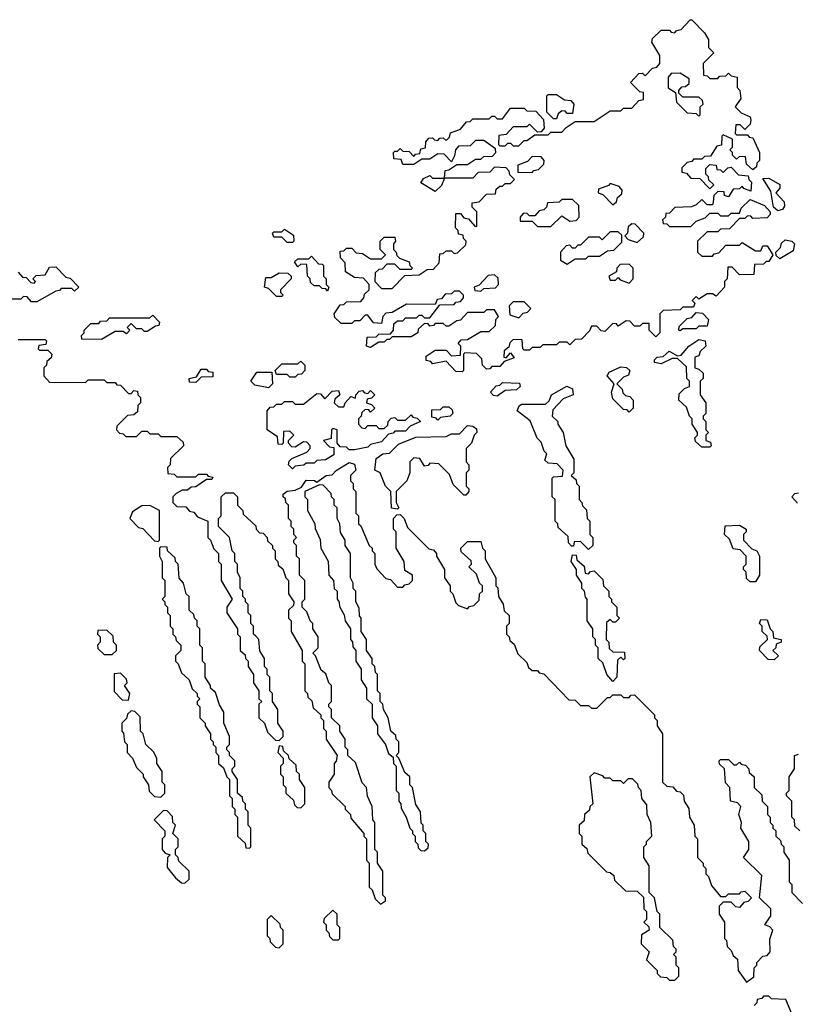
# Model space of a CAD drawing. Extents: x 2708302 to 2968450, y 494490 to 722710.
# Tile 159 of 256: x 2831421 to 2834307, y 669410 to 673068. Entities that reach past the tile are written whole.
import ezdxf

# ---------------------------------------------------------------- set-up
doc = ezdxf.new("R2010")
doc.units = 0

msp = doc.modelspace()

# ---------------------------------------------------------------- linework, layer by layer
at = {"layer": '0CON20XD'}
for points in [[(2833065, 671760), (2833041.7, 671761.7), (2833005, 671800), (2832955, 671790), (2832948.3, 671798.3), (2832931.7, 671801.7), (2832931.7, 671818.3), (2832965, 671840), (2833005, 671840), (2833025, 671820), (2833058.3, 671821.7), (2833060, 671855), (2833050, 671865), (2833061.7, 671878.3), (2833085, 671880), (2833135, 671910), (2833165, 671910), (2833188.3, 671931.7), (2833190, 671955), (2833200, 671965), (2833185, 671990), (2833155, 671990), (2833145, 671980), (2833085, 671980), (2833058.3, 671951.7), (2833045, 671950), (2833015, 671930), (2833005, 671930), (2832995, 671940), (2832965, 671940), (2832958.3, 671931.7), (2832945, 671930), (2832938.3, 671938.3), (2832925, 671940), (2832901.7, 671918.3), (2832900, 671905), (2832875, 671890), (2832805, 671890), (2832795, 671880), (2832785, 671880), (2832775, 671870), (2832755, 671870), (2832725, 671850), (2832710, 671855), (2832711.7, 671888.3), (2832745, 671890), (2832755, 671900), (2832798.3, 671901.7), (2832810, 671915), (2832811.7, 671938.3), (2832825, 671950), (2832845, 671950), (2832855, 671960), (2832895, 671960), (2832905, 671970), (2832915, 671970), (2832925, 671960), (2832945, 671960), (2832981.7, 672008.3), (2833035, 672010), (2833041.7, 672018.3), (2833058.3, 672021.7), (2833070, 672035), (2833070, 672045), (2833055, 672060), (2833035, 672060), (2833025, 672050), (2833001.7, 672048.3), (2832988.3, 672031.7), (2832971.7, 672028.3), (2832965, 672010), (2832858.3, 672011.7), (2832805, 671980), (2832781.7, 671978.3), (2832770, 671965), (2832765, 671940), (2832735, 671942.5), (2832715, 671970), (2832705, 671970), (2832685, 671950), (2832665, 671950), (2832655, 671940), (2832615, 671940), (2832591.7, 671961.7), (2832590, 671975), (2832611.7, 672008.3), (2832625, 672010), (2832635, 672020), (2832688.3, 672021.7), (2832700, 672035), (2832701.7, 672048.3), (2832720, 672065), (2832720, 672085), (2832698.3, 672108.3), (2832665, 672110), (2832631.7, 672131.7), (2832630, 672165), (2832613, 672183), (2832611.7, 672208.3), (2832625, 672210), (2832635, 672220), (2832655, 672220), (2832671.7, 672201.7), (2832695, 672200), (2832725, 672180), (2832765, 672180), (2832780, 672195), (2832760, 672215), (2832760, 672245), (2832775, 672260), (2832815, 672260), (2832817.5, 672245), (2832810, 672235), (2832810, 672215), (2832820, 672205), (2832821.7, 672191.7), (2832831.7, 672181.7), (2832868.3, 672168.3), (2832870, 672155), (2832880, 672145), (2832875, 672140), (2832835, 672140), (2832815, 672160), (2832785, 672160), (2832768.3, 672141.7), (2832755, 672140), (2832741.7, 672128.3), (2832740, 672095), (2832765, 672070), (2832805, 672070), (2832851.7, 672118.3), (2832905, 672120), (2832935, 672140), (2832958.3, 672141.7), (2832980, 672165), (2832981.7, 672198.3), (2832995, 672200), (2833005, 672210), (2833025, 672210), (2833035, 672200), (2833048.3, 672201.7), (2833078.3, 672231.7), (2833080, 672245), (2833070, 672255), (2833068.3, 672268.3), (2833051.7, 672271.7), (2833050, 672285), (2833040, 672295), (2833041.7, 672348.3), (2833058.3, 672348.3), (2833071.7, 672331.7), (2833088.3, 672328.3), (2833111.7, 672301.7), (2833120, 672300), (2833120, 672355), (2833101.7, 672371.7), (2833101.7, 672388.3), (2833128.3, 672391.7), (2833155, 672420), (2833188.3, 672421.7), (2833191.7, 672438.3), (2833205, 672450), (2833215, 672450), (2833225, 672460), (2833245, 672460), (2833260, 672475), (2833241.7, 672491.7), (2833240, 672505), (2833228.3, 672518.3), (2833185, 672520), (2833168.3, 672501.7), (2833125, 672500), (2833105, 672480), (2833000, 672480), (2832988.3, 672451.7), (2832965, 672430), (2832911.7, 672461.7), (2832921.7, 672478.3), (2832945, 672490), (2832955, 672480), (2833000, 672480), (2833001.7, 672508.3), (2833015, 672510), (2833045, 672530), (2833085, 672530), (2833115, 672550), (2833135, 672550), (2833145, 672560), (2833178.3, 672561.7), (2833190, 672575), (2833188.3, 672588.3), (2833145, 672620), (2833115, 672620), (2833095, 672600), (2833051.7, 672598.3), (2833040, 672585), (2833037, 672563), (2833025, 672540), (2832998.3, 672568.3), (2832975, 672570), (2832945, 672550), (2832915, 672550), (2832885, 672530), (2832845, 672530), (2832838.3, 672548.3), (2832811.7, 672551.7), (2832810, 672575), (2832815, 672580), (2832825, 672580), (2832835, 672590), (2832845, 672580), (2832868.3, 672578.3), (2832885, 672560), (2832891.7, 672568.3), (2832908.3, 672571.7), (2832911.7, 672588.3), (2832928.3, 672591.7), (2832930, 672615), (2832941.7, 672628.3), (2832955, 672630), (2832961.7, 672621.7), (2832975, 672620), (2832981.7, 672628.3), (2832995, 672630), (2833005, 672620), (2833018.3, 672631.7), (2833021.7, 672648.3), (2833058.3, 672661.7), (2833081.7, 672688.3), (2833095, 672690), (2833105, 672700), (2833165, 672700), (2833175, 672710), (2833185, 672710), (2833195, 672700), (2833215, 672700), (2833245, 672740), (2833295, 672740), (2833305, 672730), (2833338.3, 672728.3), (2833367.5, 672697.5), (2833370, 672665), (2833358.3, 672651.7), (2833345, 672650), (2833315, 672680), (2833305, 672670), (2833255, 672670), (2833228.3, 672641.7), (2833201.7, 672638.3), (2833200, 672605), (2833205, 672600), (2833225, 672600), (2833235, 672610), (2833245, 672610), (2833255, 672600), (2833275, 672600), (2833295, 672620), (2833305, 672620), (2833335, 672640), (2833385, 672640), (2833395, 672650), (2833435, 672650), (2833451.7, 672668.3), (2833485, 672690), (2833555, 672690), (2833615, 672730), (2833655, 672730), (2833665, 672740), (2833695, 672740), (2833721.7, 672768.3), (2833738.3, 672771.7), (2833738.3, 672798.3), (2833725, 672800), (2833690, 672835), (2833721.7, 672868.3), (2833735, 672870), (2833745, 672860), (2833771.7, 672888.3), (2833788.3, 672891.7), (2833800, 672905), (2833800, 672935), (2833770, 672985), (2833771.7, 672998.3), (2833805, 673030), (2833835, 673030), (2833841.7, 673021.7), (2833855, 673020), (2833861.7, 673028.3), (2833878.3, 673031.7), (2833911.7, 673068.3), (2833918.3, 673068.3), (2833965, 673020), (2833980, 672995), (2833980, 672965), (2834000, 672945), (2833960, 672905), (2833961.7, 672861.7), (2833975, 672860), (2833985, 672850), (2834015, 672850), (2834021.7, 672858.3), (2834045, 672860), (2834055, 672870), (2834065, 672860), (2834087.5, 672855), (2834087, 672817), (2834096.7, 672805), (2834100, 672775), (2834080, 672745), (2834101.7, 672721.7), (2834135, 672707.5), (2834137.5, 672695), (2834135, 672680), (2834115, 672660), (2834098.3, 672678.3), (2834081.7, 672678.3), (2834080, 672645), (2834085, 672640), (2834125, 672640), (2834131.7, 672631.7), (2834145, 672630), (2834170, 672575), (2834170, 672545), (2834160, 672535), (2834158.3, 672521.7), (2834145, 672510), (2834121.7, 672531.7), (2834118.3, 672558.3), (2834095, 672560), (2834085, 672550), (2834070, 672565), (2834070, 672575), (2834060, 672585), (2834070, 672595), (2834070, 672625), (2834035, 672640), (2834030, 672635), (2834028.3, 672601.7), (2834011.7, 672598.3), (2833988.3, 672561.7), (2833965, 672560), (2833955, 672550), (2833925, 672550), (2833918.3, 672541.7), (2833901.7, 672538.3), (2833881.7, 672518.3), (2833881.7, 672501.7), (2833898.3, 672498.3), (2833915, 672480), (2833948.3, 672478.3), (2833985, 672440), (2834000, 672455), (2833981.7, 672471.7), (2833980, 672485), (2833970, 672495), (2833970, 672515), (2833985, 672530), (2834008.3, 672528.3), (2834011.7, 672511.7), (2834025, 672510), (2834035, 672500), (2834051.7, 672518.3), (2834065, 672520), (2834091.7, 672491.7), (2834128.3, 672488.3), (2834130, 672475), (2834140, 672465), (2834138.3, 672431.7), (2834111.7, 672441.7), (2834105, 672450), (2834095, 672440), (2834071.7, 672438.3), (2834055, 672410), (2834040, 672415), (2834038.3, 672428.3), (2834015, 672430), (2834000, 672415), (2833998.3, 672391.7)], [(2833945, 672710), (2833950, 672715), (2833950, 672745), (2833960, 672755), (2833958.3, 672768.3), (2833945, 672780), (2833885, 672780), (2833870, 672795), (2833870, 672805), (2833881.7, 672818.3), (2833895, 672820), (2833908.3, 672831.7), (2833908.3, 672848.3), (2833875, 672870), (2833841.7, 672868.3), (2833830, 672855), (2833830, 672815), (2833858.3, 672798.3), (2833861.7, 672761.7), (2833901.7, 672721.7), (2833935, 672720), (2833945, 672710)], [(2833415, 672700), (2833405, 672700), (2833380, 672725), (2833380, 672785), (2833385, 672790), (2833415, 672790), (2833445, 672770), (2833468.3, 672768.3), (2833480, 672755), (2833475, 672720), (2833455, 672720), (2833448.3, 672728.3), (2833435, 672730), (2833421.7, 672718.3), (2833415, 672700)], [(2833325, 672500), (2833331.7, 672508.3), (2833348.3, 672511.7), (2833368.3, 672531.7), (2833370, 672545), (2833358.3, 672558.3), (2833325, 672560), (2833308.3, 672541.7), (2833271.7, 672528.3), (2833271.7, 672501.7), (2833325, 672500)], [(2834238.3, 672358.3), (2834221.7, 672371.7), (2834211.7, 672431.7), (2834181.7, 672478.3), (2834205, 672480), (2834245.8, 672455.8), (2834245, 672442.5), (2834230, 672425), (2834261.7, 672391.7), (2834263.3, 672375), (2834255, 672362.5), (2834238.3, 672358.3)], [(2833625, 672380), (2833638.3, 672391.7), (2833641.7, 672408.3), (2833658.3, 672421.7), (2833660, 672435), (2833648.3, 672448.3), (2833615, 672460), (2833608.3, 672451.7), (2833571.7, 672438.3), (2833570, 672425), (2833588.3, 672418.3), (2833625, 672380)], [(2833998.3, 672391.7), (2833995, 672380), (2833975, 672380), (2833955, 672400), (2833935, 672380), (2833917, 672373), (2833855, 672370), (2833835, 672350), (2833821.7, 672348.3), (2833820, 672335), (2833810, 672325), (2833811.7, 672311.7), (2833825, 672310), (2833835, 672300), (2833915, 672300), (2833935, 672320), (2833968.3, 672331.7), (2833985, 672350), (2834015, 672350), (2834025, 672340), (2834055, 672340), (2834065, 672350), (2834095, 672350), (2834101.7, 672368.3), (2834135, 672400), (2834188.3, 672378.3), (2834210, 672355), (2834210, 672345), (2834198.3, 672331.7), (2834145, 672330), (2834138.3, 672338.3), (2834125, 672340), (2834115, 672330), (2834095, 672330), (2834058.3, 672291.7), (2834025, 672290), (2834015, 672280), (2833975, 672280), (2833940, 672245), (2833940, 672205), (2833955, 672190), (2833995, 672190), (2834001.7, 672198.3), (2834018.3, 672201.7), (2834045, 672230), (2834095, 672230), (2834105, 672240), (2834155, 672210), (2834175, 672210), (2834181.7, 672228.3), (2834198.3, 672228.3), (2834220, 672195), (2834205, 672170), (2834195, 672170), (2834185, 672160), (2834151.7, 672158.3), (2834148.3, 672121.7), (2834095, 672120), (2834068.3, 672148.3), (2834051.7, 672148.3), (2834050, 672105), (2834040, 672095), (2834040, 672075), (2834008.3, 672041.7), (2833995, 672050), (2833975, 672050), (2833945, 672030), (2833935, 672040), (2833920, 672025), (2833930, 672015), (2833925, 672000), (2833885, 672000), (2833875, 671990), (2833811.7, 671988.3), (2833800, 671975), (2833800, 671905), (2833785, 671890), (2833760, 671915), (2833760, 671940), (2833735, 671940), (2833725, 671930), (2833705, 671930), (2833688.3, 671948.3), (2833675, 671950), (2833645, 671930), (2833638.3, 671938.3), (2833625, 671940), (2833595, 671910), (2833581.7, 671911.7), (2833565, 671930), (2833545, 671930), (2833538.3, 671911.7), (2833508.3, 671881.7), (2833485, 671880), (2833465, 671860), (2833455, 671870), (2833425, 671870), (2833415, 671860), (2833365, 671860), (2833355, 671850), (2833325, 671850), (2833315, 671840), (2833295, 671840), (2833290, 671845), (2833288.3, 671878.3), (2833255, 671880), (2833241.7, 671868.3), (2833238.3, 671851.7), (2833221.7, 671838.3), (2833220, 671815), (2833228.3, 671811.7), (2833245, 671830), (2833258.3, 671811.7), (2833221.7, 671798.3), (2833205, 671780), (2833175, 671780), (2833168.3, 671771.7), (2833155, 671770), (2833140, 671785), (2833138.3, 671808.3), (2833118.3, 671828.3), (2833075, 671830), (2833070, 671825), (2833070, 671765), (2833065, 671760)], [(2833395, 672300), (2833435, 672340), (2833465, 672320), (2833488.3, 672321.7), (2833500, 672335), (2833498.3, 672378.3), (2833475, 672400), (2833435, 672400), (2833425, 672390), (2833381.7, 672388.3), (2833378.3, 672371.7), (2833368.3, 672361.7), (2833351.7, 672358.3), (2833335, 672340), (2833315, 672340), (2833305, 672350), (2833291.7, 672348.3), (2833280, 672335), (2833280, 672320), (2833325, 672320), (2833345, 672300), (2833395, 672300)], [(2833715, 672240), (2833738.3, 672261.7), (2833740, 672275), (2833708.3, 672308.3), (2833695, 672310), (2833681.7, 672298.3), (2833680, 672275), (2833670, 672265), (2833681.7, 672251.7), (2833715, 672240)], [(2832435, 672240), (2832415, 672240), (2832395, 672260), (2832365, 672260), (2832360, 672275), (2832365, 672280), (2832395, 672280), (2832405, 672290), (2832438.3, 672268.3), (2832440, 672245), (2832435, 672240)], [(2833455, 672160), (2833485, 672180), (2833525, 672180), (2833535, 672190), (2833575, 672190), (2833605, 672210), (2833628.3, 672211.7), (2833658.3, 672241.7), (2833658.3, 672268.3), (2833645, 672280), (2833615, 672280), (2833585, 672250), (2833575, 672260), (2833535, 672260), (2833505, 672230), (2833495, 672230), (2833485, 672220), (2833475, 672220), (2833465, 672230), (2833451.7, 672228.3), (2833430, 672205), (2833430, 672175), (2833455, 672160)], [(2834245, 672180), (2834231.7, 672191.7), (2834230, 672205), (2834248.3, 672221.7), (2834251.7, 672238.3), (2834265, 672250), (2834290, 672245), (2834300, 672235), (2834295, 672210), (2834245, 672180)], [(2832565, 672060), (2832558.3, 672068.3), (2832545, 672070), (2832535, 672080), (2832515, 672080), (2832501.7, 672091.7), (2832500, 672105), (2832490, 672115), (2832488.3, 672158.3), (2832465, 672160), (2832455, 672150), (2832441.7, 672168.3), (2832455, 672180), (2832495, 672180), (2832505, 672190), (2832531.7, 672161.7), (2832545, 672160), (2832550, 672155), (2832550, 672115), (2832560, 672105), (2832560, 672085), (2832570, 672075), (2832565, 672060)], [(2831415, 672130), (2831431.7, 672111.7), (2831445, 672110), (2831461.7, 672091.7), (2831475, 672090), (2831480, 672095), (2831470, 672105), (2831481.7, 672118.3), (2831515, 672120), (2831531.7, 672148.3), (2831555, 672150), (2831591.7, 672111.7), (2831608.3, 672108.3), (2831640, 672075), (2831625, 672060), (2831615, 672070), (2831575, 672070), (2831568.3, 672061.7), (2831555, 672060), (2831485, 672020), (2831465, 672020), (2831448.3, 672038.3), (2831435, 672040), (2831425, 672030), (2831375, 672030)], [(2833685, 672090), (2833700, 672105), (2833700, 672145), (2833685, 672160), (2833651.7, 672158.3), (2833640, 672145), (2833638.3, 672131.7), (2833610, 672115), (2833615, 672100), (2833635, 672100), (2833645, 672110), (2833651.7, 672101.7), (2833685, 672090)], [(2832395, 672040), (2832375, 672040), (2832345, 672070), (2832330, 672075), (2832335, 672110), (2832355, 672110), (2832385, 672127.5), (2832417, 672127), (2832430, 672115), (2832430, 672105), (2832390, 672065), (2832390, 672055), (2832400, 672045), (2832395, 672040)], [(2833135, 672060), (2833145, 672070), (2833188.3, 672071.7), (2833200, 672085), (2833198.3, 672108.3), (2833185, 672120), (2833161.7, 672118.3), (2833128.3, 672081.7), (2833110, 672075), (2833111.7, 672061.7), (2833135, 672060)], [(2833275, 671960), (2833291.7, 671978.3), (2833308.3, 671981.7), (2833320, 671995), (2833295, 672020), (2833255, 672020), (2833240, 672005), (2833241.7, 671971.7), (2833275, 671960)], [(2831725, 671880), (2831651.7, 671881.7), (2831650, 671895), (2831660, 671905), (2831660, 671915), (2831685, 671940), (2831715, 671940), (2831721.7, 671948.3), (2831745, 671950), (2831755, 671960), (2831905, 671960), (2831915, 671970), (2831940, 671945), (2831938.3, 671931.7), (2831925, 671930), (2831895, 671910), (2831885, 671910), (2831875, 671920), (2831855, 671920), (2831835, 671940), (2831820, 671925), (2831830, 671915), (2831818.3, 671901.7), (2831805, 671910), (2831775, 671910), (2831725, 671880)], [(2833875, 671912.5), (2833870, 671915), (2833871.7, 671928.3), (2833901.7, 671958.3), (2833918.3, 671961.7), (2833935, 671980), (2833958.3, 671978.3), (2833980, 671955), (2833975, 671930), (2833945, 671930), (2833935, 671920), (2833885, 671920), (2833875, 671912.5)], [(2831415, 671880), (2831515, 671880), (2831520, 671875), (2831518.3, 671861.7), (2831491.7, 671858.3), (2831490, 671845), (2831495, 671840), (2831525, 671840), (2831540, 671825), (2831538.3, 671811.7), (2831521.7, 671798.3), (2831520, 671785), (2831510, 671775), (2831510, 671745), (2831531.7, 671721.7), (2831665, 671720), (2831675, 671730), (2831735, 671730), (2831745, 671720), (2831775, 671720), (2831781.7, 671711.7), (2831795, 671710), (2831825, 671680), (2831835, 671680), (2831845, 671690), (2831858.3, 671688.3), (2831860, 671675), (2831870, 671665), (2831870, 671645), (2831860, 671635), (2831858.3, 671611.7), (2831845, 671600), (2831821.7, 671598.3), (2831781.7, 671558.3), (2831780, 671545), (2831791.7, 671531.7), (2831805, 671530), (2831815, 671520), (2831855, 671520), (2831875, 671540), (2831895, 671540), (2831905, 671530), (2831935, 671530), (2831945, 671520), (2832005, 671520), (2832028.3, 671498.3), (2832030, 671485), (2831981.7, 671438.3), (2831980, 671415), (2831970, 671405), (2831971.7, 671381.7), (2831995, 671380), (2832005, 671370), (2832075, 671370), (2832085, 671380), (2832115, 671380), (2832121.7, 671371.7), (2832138.3, 671368.3), (2832135, 671360), (2832115, 671360), (2832075, 671332.5), (2832058.3, 671331.7), (2832045, 671320), (2832025, 671320), (2832001.7, 671308.3), (2831990, 671295), (2831990, 671275), (2832005, 671260), (2832038.3, 671258.3), (2832051.7, 671241.7), (2832068.3, 671238.3), (2832081.7, 671221.7), (2832120, 671205), (2832120, 671145), (2832130, 671135), (2832141.7, 671101.7), (2832160, 671085), (2832160, 671055), (2832170, 671045), (2832170, 670985), (2832210, 670915), (2832190, 670885), (2832190, 670865), (2832230, 670805), (2832230, 670785), (2832240, 670775), (2832240, 670725), (2832258.3, 670708.3), (2832260, 670695), (2832270, 670685), (2832270, 670665), (2832290, 670635), (2832290, 670605), (2832310, 670575), (2832310, 670545), (2832320, 670535), (2832310, 670525), (2832310, 670475), (2832330, 670455), (2832341.7, 670421.7), (2832371.7, 670391.7), (2832385, 670390), (2832400, 670405), (2832400, 670425), (2832380, 670455), (2832380, 670505), (2832360, 670535), (2832360, 670565), (2832350, 670575), (2832350, 670625), (2832340, 670635), (2832340, 670655), (2832330, 670665), (2832330, 670695), (2832313, 670723), (2832310, 670765), (2832298.3, 670778.3), (2832290, 670785), (2832290, 670815), (2832280, 670825), (2832280, 670855), (2832270, 670865), (2832270, 670895), (2832260, 670905), (2832260, 670915), (2832250, 670925), (2832250, 670945), (2832240, 670955), (2832240, 670995), (2832230, 671015), (2832230, 671045), (2832220, 671055), (2832220, 671085), (2832210, 671095), (2832200, 671145), (2832160, 671185), (2832160, 671215), (2832170, 671225), (2832170, 671295), (2832185, 671310), (2832215, 671310), (2832230, 671295), (2832230, 671265), (2832250, 671245), (2832251.7, 671231.7), (2832298.3, 671188.3), (2832300, 671175), (2832311.7, 671161.7), (2832325, 671160), (2832340, 671145), (2832341.7, 671131.7), (2832360, 671115), (2832360, 671105), (2832370, 671095), (2832370, 671065), (2832380, 671055), (2832381.7, 671041.7), (2832398.3, 671028.3), (2832410, 670995), (2832420, 670985), (2832420, 670935), (2832440, 670905), (2832438.3, 670891.7), (2832420, 670875), (2832420, 670845), (2832430, 670835), (2832430, 670795), (2832470, 670725), (2832470, 670685), (2832480, 670675), (2832480, 670575), (2832490, 670565), (2832491.7, 670551.7), (2832507, 670537), (2832511.7, 670511.7), (2832540, 670485), (2832540, 670475), (2832550, 670465), (2832550, 670435), (2832560, 670425), (2832560, 670395), (2832600, 670335), (2832597, 670313), (2832590, 670305), (2832590, 670265), (2832570, 670235), (2832570, 670215), (2832580, 670205), (2832581.7, 670191.7), (2832630, 670145), (2832630, 670135), (2832650, 670115), (2832651.7, 670101.7), (2832700, 670045), (2832700, 670035), (2832710, 670025), (2832710, 669945), (2832720, 669935), (2832720, 669845), (2832730, 669835), (2832741.7, 669801.7), (2832761.7, 669781.7), (2832780, 669795), (2832780, 669805), (2832770, 669815), (2832770, 669905), (2832750, 669935), (2832750, 669975), (2832740, 669985), (2832740, 670085), (2832732.5, 670095), (2832730, 670145), (2832713, 670183), (2832710, 670215), (2832693, 670233), (2832668.3, 670308.3), (2832640, 670335), (2832640, 670355), (2832630, 670365), (2832630, 670395), (2832610, 670425), (2832610, 670445), (2832580, 670475), (2832580, 670505), (2832570, 670515), (2832570, 670525), (2832580, 670535), (2832580, 670595), (2832570, 670605), (2832558.3, 670638.3), (2832541.7, 670651.7), (2832520, 670705), (2832510, 670715), (2832530, 670735), (2832530, 670775), (2832510, 670805), (2832510, 670825), (2832500, 670835), (2832488.3, 670868.3), (2832470, 670885), (2832470, 670905), (2832480, 670915), (2832480, 670985), (2832460, 671005), (2832460, 671065), (2832450, 671075), (2832450, 671115), (2832440, 671125), (2832440, 671135), (2832450, 671145), (2832440, 671155), (2832440, 671175), (2832430, 671185), (2832430, 671205), (2832420, 671215), (2832420, 671265), (2832410, 671275), (2832408.3, 671288.3)], [(2833985, 671480), (2833955, 671480), (2833931.7, 671501.7), (2833930, 671515), (2833940, 671525), (2833940, 671535), (2833920, 671565), (2833920, 671585), (2833910, 671595), (2833898.3, 671628.3), (2833870, 671655), (2833871.7, 671678.3), (2833891.7, 671698.3), (2833910, 671705), (2833910, 671725), (2833900, 671735), (2833898.3, 671778.3), (2833865, 671810), (2833845, 671810), (2833805, 671790), (2833780, 671795), (2833780, 671805), (2833790, 671815), (2833812.5, 671817.5), (2833833.6, 671836.4), (2833865, 671820), (2833878.3, 671821.7), (2833907.5, 671855), (2833945, 671880), (2833967.5, 671875), (2833970, 671855), (2833950, 671835), (2833945, 671820), (2833930, 671815), (2833930, 671775), (2833945, 671770), (2833960, 671755), (2833960, 671735), (2833950, 671725), (2833950, 671675), (2833970, 671645), (2833970, 671605), (2833960, 671595), (2833960, 671585), (2833970, 671575), (2833970, 671545), (2833980, 671535), (2833970, 671525), (2833970, 671505), (2833988.3, 671498.3), (2833990, 671485), (2833985, 671480)], [(2832445, 671740), (2832425, 671740), (2832415, 671750), (2832375, 671750), (2832370, 671765), (2832395, 671790), (2832455, 671790), (2832465, 671800), (2832480, 671785), (2832480, 671765), (2832468.3, 671751.7), (2832455, 671750), (2832445, 671740)], [(2832075, 671720), (2832051.7, 671721.7), (2832050, 671735), (2832078.3, 671741.7), (2832095, 671770), (2832115, 671770), (2832121.7, 671761.7), (2832138.3, 671758.3), (2832138.3, 671741.7), (2832095, 671740), (2832075, 671720)], [(2832345, 671700), (2832295, 671710), (2832280, 671725), (2832301.7, 671758.3), (2832358.3, 671758.3), (2832360, 671715), (2832345, 671700)], [(2833685, 671610), (2833678.3, 671618.3), (2833665, 671620), (2833625, 671660), (2833620, 671685), (2833630, 671715), (2833603.3, 671745), (2833611.2, 671758.8), (2833655, 671778.8), (2833675.6, 671775.6), (2833687.5, 671765), (2833683, 671747), (2833665, 671740), (2833640, 671715), (2833660, 671695), (2833661.7, 671681.7), (2833671.7, 671671.7), (2833688.3, 671668.3), (2833700, 671655), (2833700, 671625), (2833685, 671610)], [(2833195, 671670), (2833181.7, 671671.7), (2833170, 671685), (2833191.7, 671708.3), (2833205, 671710), (2833215, 671720), (2833278.3, 671718.3), (2833280, 671705), (2833267, 671693), (2833225, 671690), (2833195, 671670)], [(2832435, 671400), (2832420, 671415), (2832421.7, 671428.3), (2832431.7, 671438.3), (2832488.3, 671461.7), (2832500, 671475), (2832500, 671485), (2832488.3, 671498.3), (2832475, 671500), (2832445, 671480), (2832431.7, 671481.7), (2832420, 671495), (2832420, 671505), (2832440, 671525), (2832425, 671540), (2832401.7, 671538.3), (2832400, 671495), (2832395, 671490), (2832381.7, 671491.7), (2832378.3, 671518.3), (2832340, 671545), (2832340, 671615), (2832351.7, 671628.3), (2832365, 671630), (2832375, 671640), (2832395, 671640), (2832405, 671650), (2832435, 671650), (2832445, 671640), (2832475, 671640), (2832525, 671680), (2832538.3, 671678.3), (2832555, 671660), (2832581.7, 671688.3), (2832605, 671690), (2832610, 671675), (2832591.7, 671658.3), (2832590, 671645), (2832605, 671630), (2832625, 671630), (2832630, 671645), (2832651.7, 671668.3), (2832668.3, 671661.7), (2832670, 671675), (2832681.7, 671688.3), (2832695, 671690), (2832701.7, 671681.7), (2832715, 671680), (2832725, 671690), (2832740, 671675), (2832728.3, 671661.7), (2832711.7, 671658.3), (2832710, 671645), (2832728.3, 671638.3), (2832740, 671625), (2832725, 671610), (2832718.3, 671618.3), (2832705, 671620), (2832691.7, 671608.3), (2832690, 671595), (2832680, 671585), (2832680, 671565), (2832691.7, 671551.7), (2832705, 671550), (2832715, 671560), (2832745, 671560), (2832755, 671550), (2832775, 671550), (2832788.3, 671561.7), (2832790, 671575), (2832801.7, 671588.3), (2832815, 671590), (2832825, 671580), (2832855, 671580), (2832875, 671600), (2832881.7, 671591.7), (2832898.3, 671588.3), (2832910, 671575), (2832871.7, 671558.3), (2832855, 671540), (2832815, 671540), (2832808.3, 671531.7), (2832791.7, 671528.3), (2832765, 671500), (2832725, 671490), (2832715, 671480), (2832665, 671470), (2832645, 671470), (2832635, 671480), (2832611.7, 671481.7), (2832600, 671495), (2832600, 671545), (2832585, 671550), (2832580, 671545), (2832578.3, 671511.7), (2832550, 671505), (2832571.7, 671481.7), (2832588.3, 671478.3), (2832588.3, 671451.7), (2832557, 671433), (2832525, 671430), (2832515, 671420), (2832485, 671420), (2832477, 671413), (2832445, 671410), (2832435, 671400)], [(2833535, 671100), (2833505, 671130), (2833481.7, 671128.3), (2833478.3, 671111.7), (2833471.7, 671111.7), (2833460, 671125), (2833458.3, 671148.3), (2833421.7, 671181.7), (2833420, 671195), (2833410, 671205), (2833410, 671285), (2833400, 671295), (2833400, 671365), (2833405, 671370), (2833438.3, 671371.7), (2833440, 671395), (2833418.3, 671418.3), (2833385, 671420), (2833371.7, 671431.7), (2833380, 671455), (2833370, 671465), (2833358.3, 671498.3), (2833343.3, 671513.3), (2833318.3, 671578.3), (2833270, 671615), (2833276.4, 671633.6), (2833285, 671640), (2833375, 671640), (2833388.3, 671651.7), (2833397.5, 671675), (2833453.9, 671706.1), (2833475, 671696.7), (2833477.5, 671675), (2833440, 671660), (2833401.7, 671618.3), (2833400, 671595), (2833420, 671575), (2833420, 671565), (2833440, 671535), (2833450, 671485), (2833480, 671435), (2833480, 671385), (2833470, 671375), (2833488.3, 671358.3), (2833490, 671345), (2833500, 671335), (2833500, 671285), (2833510, 671275), (2833511.7, 671261.7), (2833527, 671247), (2833530, 671215), (2833540, 671205), (2833540, 671155), (2833550, 671145), (2833550, 671115), (2833535, 671100)], [(2832975, 671580), (2832968.3, 671588.3), (2832951.7, 671591.7), (2832951.7, 671618.3), (2832985, 671620), (2832995, 671630), (2833015, 671630), (2833028.3, 671618.3), (2833030, 671605), (2833020, 671595), (2832985, 671590), (2832975, 671580)], [(2832825, 671250), (2832803, 671253), (2832800, 671315), (2832780, 671335), (2832760, 671385), (2832740, 671395), (2832745, 671437.5), (2832770, 671455), (2832795, 671457.5), (2832828.8, 671491.2), (2832893, 671517), (2833005, 671520), (2833025, 671530), (2833055, 671530), (2833085, 671560), (2833105, 671557.5), (2833118.3, 671548.3), (2833120, 671535), (2833110, 671525), (2833100, 671495), (2833080, 671475), (2833080, 671425), (2833090, 671415), (2833090, 671395), (2833080, 671385), (2833080, 671335), (2833090, 671325), (2833090, 671315), (2833078.3, 671301.7), (2833071.7, 671301.7), (2833031.7, 671341.7), (2833018.3, 671378.3), (2832978.3, 671418.3), (2832945, 671420), (2832938.3, 671411.7), (2832925, 671410), (2832908.3, 671438.3), (2832885, 671440), (2832870, 671425), (2832870, 671385), (2832860, 671355), (2832820, 671315), (2832820, 671275), (2832830, 671255), (2832825, 671250)], [(2832408.3, 671288.3), (2832400, 671295), (2832400, 671305), (2832415, 671316.7), (2832445, 671320), (2832468.3, 671331.7), (2832485, 671357.5), (2832516.2, 671356.2), (2832525, 671350), (2832560, 671375), (2832582.5, 671377.5), (2832596.4, 671393.6), (2832645, 671422.5), (2832665, 671416.7), (2832670, 671395), (2832650, 671375), (2832650, 671355), (2832660, 671345), (2832660, 671325), (2832670, 671315), (2832670, 671235), (2832680, 671225), (2832680, 671195), (2832688.3, 671188.3), (2832720, 671115), (2832730, 671105), (2832730, 671095), (2832740, 671085), (2832740, 671045), (2832748.3, 671028.3), (2832781.7, 670991.7), (2832798.3, 670988.3), (2832825, 670960), (2832845, 670960), (2832851.7, 670968.3), (2832868.3, 670971.7), (2832880, 670985), (2832880, 671005), (2832851.7, 671021.7), (2832850, 671055), (2832820, 671105), (2832820, 671165), (2832810, 671175), (2832810, 671215), (2832821.7, 671228.3), (2832835, 671230), (2832850, 671215), (2832861.7, 671181.7), (2832941.7, 671101.7), (2832958.3, 671098.3), (2832970, 671085), (2832970, 671075), (2833000, 671025), (2833000, 670995), (2833020, 670965), (2833020, 670945), (2833030, 670935), (2833041.7, 670901.7), (2833051.7, 670891.7), (2833085, 670880), (2833091.7, 670888.3), (2833108.3, 670891.7), (2833128.3, 670911.7), (2833130, 670935), (2833140, 670945), (2833140, 670965), (2833130, 670975), (2833118.3, 671008.3), (2833090, 671035), (2833100, 671045), (2833098.3, 671058.3), (2833061.7, 671091.7), (2833060, 671105), (2833085, 671130), (2833135, 671130), (2833140, 671105), (2833150, 671095), (2833150, 671065), (2833190, 670995), (2833190, 670965), (2833197, 670957), (2833200, 670925), (2833217, 670897), (2833221.7, 670871.7), (2833240, 670855), (2833240, 670825), (2833230, 670815), (2833230, 670785), (2833240, 670775), (2833241.7, 670761.7), (2833258.3, 670748.3), (2833271.7, 670711.7), (2833305, 670680), (2833311.7, 670661.7), (2833325, 670650), (2833345, 670650), (2833351.7, 670641.7), (2833368.3, 670638.3), (2833461.7, 670541.7), (2833485, 670540), (2833505, 670520), (2833535, 670520), (2833545, 670510), (2833565, 670510), (2833605, 670550), (2833615, 670550), (2833625, 670560), (2833655, 670560), (2833665, 670550), (2833685, 670550), (2833691.7, 670558.3), (2833705, 670560), (2833745, 670520), (2833780, 670485), (2833780, 670475), (2833790, 670465), (2833790, 670445), (2833810, 670415), (2833810, 670235), (2833825, 670220), (2833848.3, 670218.3), (2833861.7, 670201.7), (2833875, 670200), (2833887, 670187), (2833890, 670165), (2833907, 670137), (2833910, 670105), (2833927.5, 670075), (2833930, 670035), (2833940, 670025), (2833940, 669955), (2833960, 669935), (2833960, 669925), (2833970, 669915), (2833970, 669895), (2833980, 669885), (2833991.7, 669851.7), (2834025, 669810), (2834045, 669810), (2834055, 669820), (2834095, 669820), (2834101.7, 669828.3), (2834115, 669830), (2834140, 669805), (2834128.3, 669791.7), (2834111.7, 669788.3), (2834095, 669770), (2834081.7, 669771.7), (2834065, 669790), (2834035, 669790), (2834020, 669775), (2834020, 669745), (2834040, 669715), (2834040, 669655), (2834047, 669647), (2834050, 669625), (2834065, 669610), (2834071.7, 669591.7), (2834088.3, 669578.3), (2834090, 669535), (2834121.7, 669491.7), (2834148.3, 669511.7), (2834150, 669545), (2834160, 669555), (2834160, 669565), (2834181.7, 669588.3), (2834198.3, 669591.7), (2834210, 669605), (2834208.3, 669651.7), (2834220, 669685), (2834208.3, 669698.3), (2834190, 669705), (2834211.7, 669738.3), (2834212.5, 669765), (2834170, 669805), (2834178.3, 669888.3), (2834110, 669955), (2834130, 669985), (2834130, 670015), (2834100, 670065), (2834102.5, 670085), (2834092.5, 670115), (2834100, 670145), (2834088.3, 670158.3), (2834062.5, 670165), (2834060, 670215), (2834043, 670233), (2834040, 670285), (2834021.7, 670301.7), (2834020, 670315), (2834025, 670320), (2834055, 670320), (2834075, 670300), (2834085, 670300), (2834095, 670310), (2834101.7, 670301.7), (2834118.3, 670298.3), (2834130, 670285), (2834131.7, 670271.7), (2834150, 670255), (2834150, 670215), (2834178.3, 670188.3), (2834180, 670165), (2834200, 670145), (2834200, 670115), (2834210, 670105), (2834210, 670085), (2834220, 670075), (2834220, 670065), (2834230, 670055), (2834230, 670035), (2834248.3, 670018.3), (2834250, 670005), (2834260, 669995), (2834260, 669975), (2834280, 669945), (2834280, 669865), (2834290, 669855), (2834290, 669825), (2834330, 669785)], [(2832925, 669980), (2832938.3, 669991.7), (2832940, 670005), (2832930, 670015), (2832930, 670045), (2832920, 670055), (2832920, 670075), (2832913, 670083), (2832910, 670125), (2832893, 670153), (2832880, 670215), (2832870, 670225), (2832870, 670255), (2832851.7, 670271.7), (2832830, 670325), (2832820, 670335), (2832830, 670345), (2832830, 670385), (2832820, 670395), (2832818.3, 670408.3), (2832800, 670425), (2832790, 670475), (2832772.5, 670505), (2832770, 670525), (2832760, 670535), (2832760, 670565), (2832750, 670575), (2832750, 670635), (2832743, 670643), (2832740, 670665), (2832730, 670675), (2832730, 670695), (2832710, 670725), (2832710, 670765), (2832690, 670795), (2832690, 670845), (2832683, 670853), (2832681.7, 670881.7), (2832670, 670905), (2832670, 670945), (2832660, 670955), (2832660, 670975), (2832650, 670995), (2832650, 671085), (2832630, 671115), (2832630, 671135), (2832613, 671163), (2832610, 671195), (2832600, 671215), (2832600, 671255), (2832590, 671265), (2832590, 671285), (2832580, 671295), (2832578.3, 671308.3), (2832548.3, 671338.3), (2832535, 671340), (2832480, 671315), (2832480, 671295), (2832490, 671285), (2832490, 671245), (2832517.5, 671195), (2832518.3, 671178.3), (2832537, 671137), (2832540, 671105), (2832567, 671057), (2832570, 671005), (2832587.5, 670985), (2832590, 670955), (2832600, 670945), (2832600, 670915), (2832607, 670907), (2832610, 670885), (2832627, 670857), (2832630, 670835), (2832650, 670805), (2832650, 670765), (2832657, 670757), (2832658.3, 670738.3), (2832670, 670725), (2832670, 670685), (2832690, 670655), (2832690, 670615), (2832710, 670585), (2832710, 670545), (2832730, 670525), (2832730, 670475), (2832750, 670445), (2832750, 670415), (2832780, 670375), (2832791.7, 670341.7), (2832808.3, 670328.3), (2832810, 670305), (2832820, 670295), (2832820, 670205), (2832830, 670195), (2832830, 670165), (2832837.5, 670155), (2832838.3, 670138.3), (2832857.5, 670105), (2832870, 670065), (2832880, 670055), (2832880, 670045), (2832890, 670035), (2832890, 670015), (2832900, 670005), (2832901.7, 669991.7), (2832911.7, 669981.7), (2832925, 669980)], [(2834311.7, 671271.7), (2834290, 671295), (2834301.7, 671308.3), (2834315, 671310)], [(2831935, 671130), (2831940, 671135), (2831940, 671245), (2831905, 671263.3), (2831875, 671262.5), (2831840, 671240), (2831830, 671215), (2831861.7, 671181.7), (2831878.3, 671178.3), (2831921.7, 671131.7), (2831935, 671130)], [(2834155, 670980), (2834135, 670980), (2834121.7, 670991.7), (2834120, 671015), (2834110, 671025), (2834110, 671035), (2834120, 671045), (2834120, 671075), (2834098.3, 671098.3), (2834071.7, 671101.7), (2834058.3, 671138.3), (2834040, 671155), (2834041.7, 671188.3), (2834095, 671190), (2834120, 671175), (2834120, 671165), (2834110, 671155), (2834110, 671135), (2834141.7, 671101.7), (2834160, 671095), (2834170, 671075), (2834170, 671005), (2834155, 670980)], [(2832275, 669990), (2832280, 669995), (2832280, 670065), (2832270, 670075), (2832270, 670125), (2832260, 670135), (2832260, 670155), (2832250, 670165), (2832248.3, 670178.3), (2832230, 670195), (2832230, 670245), (2832210, 670275), (2832210, 670285), (2832220, 670295), (2832220, 670315), (2832200, 670335), (2832200, 670345), (2832190, 670355), (2832190, 670365), (2832200, 670375), (2832200, 670405), (2832180, 670455), (2832180, 670495), (2832163, 670523), (2832148.3, 670568.3), (2832130, 670585), (2832130, 670595), (2832110, 670625), (2832110, 670675), (2832100, 670685), (2832100, 670735), (2832090, 670745), (2832090, 670805), (2832080, 670815), (2832080, 670835), (2832070, 670845), (2832068.3, 670858.3), (2832050, 670875), (2832050, 670925), (2832040, 670935), (2832030, 670975), (2832013, 670993), (2832010, 671045), (2832000, 671055), (2831998.3, 671068.3), (2831970, 671095), (2831968.3, 671108.3), (2831945, 671110), (2831940, 671105), (2831940, 671075), (2831950, 671055), (2831950, 670995), (2831960, 670985), (2831960, 670925), (2831950, 670915), (2831960, 670905), (2831960, 670895), (2831970, 670885), (2831970, 670865), (2831980, 670855), (2831980, 670815), (2831990, 670805), (2831990, 670785), (2832000, 670775), (2832001.7, 670761.7), (2832020, 670745), (2832020, 670725), (2832000, 670705), (2832000, 670685), (2832010, 670675), (2832021.7, 670641.7), (2832050, 670615), (2832061.7, 670581.7), (2832080, 670565), (2832080, 670555), (2832090, 670545), (2832080, 670535), (2832080, 670525), (2832090, 670515), (2832090, 670475), (2832110, 670455), (2832110, 670445), (2832130, 670415), (2832130, 670395), (2832140, 670385), (2832140, 670375), (2832150, 670365), (2832150, 670345), (2832160, 670335), (2832160, 670305), (2832178.3, 670288.3), (2832190, 670255), (2832200, 670245), (2832200, 670185), (2832210, 670175), (2832210, 670145), (2832220, 670135), (2832220, 670115), (2832230, 670105), (2832230, 670035), (2832258.3, 670008.3), (2832261.7, 669991.7), (2832275, 669990)], [(2833625, 670610), (2833602.5, 670635), (2833588.3, 670678.3), (2833570, 670695), (2833570, 670735), (2833560, 670745), (2833560, 670765), (2833550, 670775), (2833550, 670805), (2833530, 670835), (2833530, 670915), (2833523, 670923), (2833520, 670945), (2833510, 670955), (2833510, 670975), (2833490, 671005), (2833490, 671025), (2833470, 671055), (2833475, 671080), (2833488.3, 671078.3), (2833491.7, 671061.7), (2833518.3, 671038.3), (2833521.7, 671011.7), (2833535, 671010), (2833541.7, 671018.3), (2833555, 671020), (2833588.3, 670988.3), (2833590, 670965), (2833610, 670945), (2833610, 670925), (2833620, 670915), (2833620, 670905), (2833640, 670885), (2833640, 670855), (2833650, 670845), (2833635, 670830), (2833625, 670830), (2833615, 670840), (2833601.7, 670828.3), (2833600, 670765), (2833610, 670755), (2833611.7, 670731.7), (2833625, 670720), (2833668.3, 670718.3), (2833670, 670695), (2833665, 670690), (2833655, 670700), (2833641.7, 670688.3), (2833640, 670625), (2833625, 670610)], [(2834225, 670690), (2834201.7, 670691.7), (2834170, 670725), (2834171.7, 670738.3), (2834200, 670765), (2834198.3, 670778.3), (2834180, 670795), (2834180, 670815), (2834170, 670825), (2834175, 670840), (2834198.3, 670838.3), (2834210, 670805), (2834220, 670795), (2834221.7, 670771.7), (2834250, 670765), (2834250, 670755), (2834231.7, 670748.3), (2834230, 670735), (2834220, 670725), (2834240, 670705), (2834225, 670690)], [(2831765, 670710), (2831780, 670725), (2831780, 670745), (2831770, 670755), (2831768.3, 670778.3), (2831745, 670800), (2831711.7, 670798.3), (2831710, 670785), (2831720, 670775), (2831720, 670755), (2831710, 670745), (2831711.7, 670731.7), (2831735, 670710), (2831765, 670710)], [(2831825, 670540), (2831830, 670565), (2831810, 670595), (2831820, 670605), (2831818.3, 670618.3), (2831795, 670640), (2831771.7, 670638.3), (2831771.7, 670571.7), (2831801.7, 670541.7), (2831825, 670540)], [(2831945, 670180), (2831960, 670195), (2831960, 670225), (2831950, 670235), (2831950, 670275), (2831930, 670305), (2831930, 670325), (2831918.3, 670348.3), (2831890, 670375), (2831880, 670415), (2831870, 670425), (2831868.3, 670478.3), (2831848.3, 670498.3), (2831835, 670500), (2831821.7, 670488.3), (2831818.3, 670471.7), (2831800, 670455), (2831800, 670425), (2831807, 670417), (2831810, 670385), (2831820, 670375), (2831820, 670345), (2831840, 670325), (2831855, 670290), (2831880, 670265), (2831880, 670255), (2831900, 670225), (2831901.7, 670201.7), (2831921.7, 670181.7), (2831945, 670180)], [(2832465, 670140), (2832480, 670155), (2832480, 670215), (2832460, 670245), (2832460, 670265), (2832450, 670275), (2832448.3, 670298.3), (2832421.7, 670321.7), (2832420, 670335), (2832401.7, 670351.7), (2832398.3, 670368.3), (2832385, 670370), (2832380, 670345), (2832400, 670325), (2832400, 670305), (2832390, 670295), (2832390, 670265), (2832400, 670255), (2832400, 670225), (2832410, 670215), (2832410, 670195), (2832438.3, 670168.3), (2832441.7, 670151.7), (2832451.7, 670141.7), (2832465, 670140)], [(2834320, 670055), (2834301.7, 670071.7), (2834300, 670095), (2834290, 670105), (2834290, 670165), (2834270, 670185), (2834270, 670195), (2834280, 670205), (2834280, 670255), (2834300, 670285), (2834300, 670335), (2834315, 670340)], [(2833855, 669500), (2833870, 669515), (2833870, 669545), (2833860, 669555), (2833860, 669585), (2833850, 669595), (2833860, 669605), (2833860, 669615), (2833850, 669625), (2833848.3, 669648.3), (2833800, 669695), (2833800, 669745), (2833790, 669755), (2833780, 669805), (2833760, 669825), (2833760, 669925), (2833740, 669955), (2833740, 669995), (2833750, 670005), (2833750, 670015), (2833770, 670035), (2833766.7, 670085), (2833752.5, 670115), (2833751.7, 670151.7), (2833732.5, 670175), (2833730, 670205), (2833720, 670215), (2833718.3, 670228.3), (2833698.3, 670248.3), (2833681.7, 670248.3), (2833665, 670230), (2833655, 670240), (2833625, 670240), (2833615, 670250), (2833595, 670250), (2833588.3, 670258.3), (2833555, 670270), (2833540, 670255), (2833550, 670155), (2833540, 670145), (2833538.3, 670131.7), (2833520, 670115), (2833518.3, 670091.7), (2833500, 670075), (2833500, 670045), (2833510, 670035), (2833510, 670005), (2833528.3, 669988.3), (2833531.7, 669971.7), (2833601.7, 669901.7), (2833615, 669900), (2833628.3, 669888.3), (2833631.7, 669871.7), (2833671.7, 669831.7), (2833715, 669830), (2833738.3, 669808.3), (2833740, 669765), (2833750, 669755), (2833750, 669725), (2833740, 669715), (2833758.3, 669698.3), (2833760, 669685), (2833731.7, 669668.3), (2833730, 669635), (2833760, 669605), (2833750, 669575), (2833790, 669535), (2833790, 669525), (2833801.7, 669511.7), (2833825, 669510), (2833835, 669500), (2833855, 669500)], [(2832035, 669860), (2832050, 669875), (2832050, 669905), (2832011.7, 669941.7), (2832010, 669955), (2832000, 669965), (2832000, 669985), (2832010, 669995), (2832010, 670025), (2831990, 670045), (2832000, 670075), (2831990, 670085), (2831988.3, 670108.3), (2831968.3, 670128.3), (2831955, 670130), (2831920, 670095), (2831960, 670055), (2831960, 670035), (2831950, 670025), (2831950, 669985), (2831961.7, 669971.7), (2831980, 669965), (2831970, 669955), (2831968.3, 669918.3), (2832000, 669880), (2832021.7, 669861.7), (2832035, 669860)], [(2832385, 669620), (2832400, 669635), (2832400, 669685), (2832390, 669695), (2832388.3, 669708.3), (2832355, 669740), (2832340, 669725), (2832340, 669665), (2832350, 669655), (2832351.7, 669641.7), (2832371.7, 669621.7), (2832385, 669620)], [(2832605, 669650), (2832610, 669655), (2832610, 669695), (2832600, 669705), (2832600, 669745), (2832585, 669760), (2832551.7, 669728.3), (2832550, 669715), (2832560, 669705), (2832560, 669685), (2832570, 669675), (2832571.7, 669661.7), (2832585, 669650), (2832605, 669650)], [(2834290, 669375), (2834268.3, 669428.3), (2834215, 669430), (2834205, 669440), (2834185, 669440), (2834178.3, 669431.7), (2834161.7, 669428.3), (2834160, 669415), (2834150, 669405)]]:
    msp.add_lwpolyline(points, dxfattribs=at)

doc.saveas('drawing.dxf')
